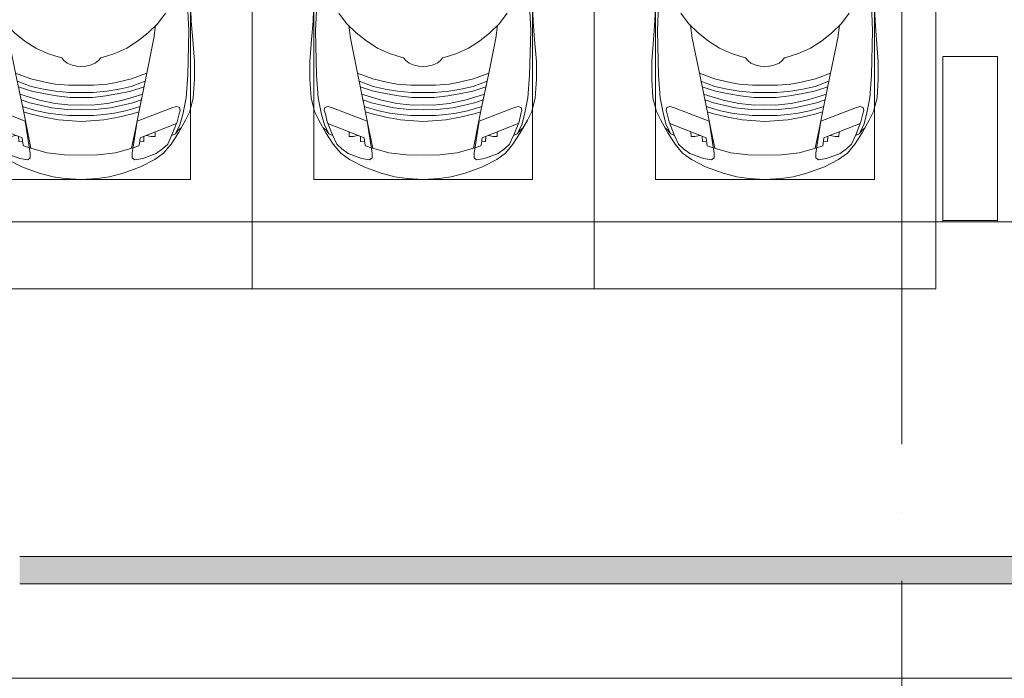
# Model space of a CAD drawing. Header units: millimetres. Extents: x -32229 to 291619, y -13689 to 125138.
# Tile 63 of 256: x -19915 to -12715, y 96199 to 101019. Entities that reach past the tile are written whole.
import ezdxf

# ---------------------------------------------------------------- set-up
doc = ezdxf.new("R2010")
doc.units = ezdxf.units.MM
doc.linetypes.add('ADSK_Линия сетки', pattern=[5000, 4000, -500, 0, -500])
for name, color, linetype, lineweight in [('A-DETL-GENF-OTLN', 7, 'Continuous', 18), ('A-FLOR-____-OTLN', 7, 'Continuous', 18), ('A-GENM-____-OTLN', 7, 'Continuous', 18), ('C-PRKG-____-OTLN', 7, 'Continuous', 18), ('M-EQPM-____-OTLN', 7, 'Continuous', 18), ('S-COLS-____-MCUT', 7, 'Continuous', 40), ('S-GRID-____-OTLN', 7, 'Continuous', 9)]:
    doc.layers.add(name, color=color, linetype=linetype, lineweight=lineweight)

# ---------------------------------------------------------------- blocks, each defined once
blk = doc.blocks.new('АР_Машиноместо - 4900x2400_М__5300х2500_-2211001--02 ЭМ')
at = {"layer": 'A-DETL-GENF-OTLN', "color": 253, "lineweight": 13, "true_color": 0xaaaaaa}
for p, q in [((943.3, -845.1), (815.8, -891)), ((1044.2, -818.6), (943.3, -845.1)), ((1132.7, -806), (1044.2, -818.6)), ((1250, -800), (1132.7, -806)), ((1250, -800), (1367.3, -806)), ((1367.3, -806), (1455.8, -818.6)), ((1455.8, -818.6), (1556.7, -845.1)), ((1556.7, -845.1), (1684.2, -891)), ((815.8, -891), (711.9, -946.2)), ((1684.2, -891), (1788.1, -946.2)), ((647.2, -992.8), (593.2, -1056.8)), ((711.9, -946.2), (647.2, -992.8)), ((700.9, -989.1), (655, -1024.3)), ((800.1, -952.6), (700.9, -989.1)), ((859, -944.1), (800.1, -952.6)), ((841.1, -1225.9), (877.7, -991.4)), ((877.7, -958.9), (859, -944.1)), ((1000.2, -994.5), (871.4, -1031.3)), ((877.7, -991.4), (877.7, -958.9)), ((1127.4, -979.8), (1000.2, -994.5)), ((1250, -977.6), (1127.4, -979.8)), ((1250, -977.6), (1372.6, -979.8)), ((1372.6, -979.8), (1499.8, -994.5)), ((1499.8, -994.5), (1628.6, -1031.3)), ((1622.3, -958.9), (1641, -944.1)), ((1622.3, -991.4), (1622.3, -958.9)), ((1658.9, -1225.9), (1622.3, -991.4)), ((1641, -944.1), (1699.9, -952.6)), ((1699.9, -952.6), (1799.1, -989.1)), ((1788.1, -946.2), (1852.8, -992.8)), ((1799.1, -989.1), (1845, -1024.3)), ((1852.8, -992.8), (1906.8, -1056.8)), ((593.2, -1056.8), (539.3, -1140.4)), ((617.9, -1057.3), (586.9, -1126.3)), ((654.7, -1024.4), (617.9, -1057.3)), ((882.6, -1027.5), (853.8, -1167.4)), ((1617.4, -1027.5), (1646.2, -1167.4)), ((1845.3, -1024.4), (1882.1, -1057.3)), ((1882.1, -1057.3), (1913.1, -1126.3)), ((1906.8, -1056.8), (1960.7, -1140.4)), ((539.3, -1140.4), (487.4, -1232.1)), ((561.3, -1132.6), (540.4, -1159.6)), ((586.9, -1126.3), (548.2, -1220.1)), ((589, -1121.6), (561.3, -1132.6)), ((1911, -1121.6), (1938.7, -1132.6)), ((1913.1, -1126.3), (1951.8, -1220.1)), ((1938.7, -1132.6), (1959.6, -1159.6)), ((1960.7, -1140.4), (2012.6, -1232.1)), ((540.4, -1159.6), (516.2, -1180.5)), ((548.2, -1220.1), (535, -1280.6)), ((853.8, -1167.4), (826.8, -1300.9)), ((1250, -1223.7), (1182.5, -1227.5)), ((1250, -1223.7), (1317.5, -1227.5)), ((1646.2, -1167.4), (1673.2, -1300.9)), ((1951.8, -1220.1), (1965, -1280.6)), ((1959.6, -1159.6), (1983.8, -1180.5)), ((487.4, -1232.1), (455.7, -1296.1)), ((535, -1280.6), (527.2, -1305.2)), ((580.7, -1327.1), (841.1, -1225.9)), ((876.3, -1278.7), (828.3, -1293.7)), ((978.6, -1254.6), (876.3, -1278.7)), ((1007.1, -1283.7), (925.2, -1301.6)), ((1084.1, -1236), (978.6, -1254.6)), ((1083.6, -1274.6), (1007.1, -1283.7)), ((1159.1, -1267.9), (1083.6, -1274.6)), ((1182.5, -1227.5), (1084.1, -1236)), ((1250, -1266.6), (1159.1, -1267.9)), ((1250, -1266.6), (1340.9, -1267.9)), ((1317.5, -1227.5), (1415.9, -1236)), ((1340.9, -1267.9), (1416.4, -1274.6)), ((1415.9, -1236), (1521.4, -1254.6)), ((1416.4, -1274.6), (1492.9, -1283.7)), ((1492.9, -1283.7), (1574.8, -1301.6)), ((1521.4, -1254.6), (1623.7, -1278.7)), ((1623.7, -1278.7), (1671.7, -1293.7)), ((1919.3, -1327.1), (1658.9, -1225.9)), ((1965, -1280.6), (1972.8, -1305.2)), ((2012.6, -1232.1), (2044.3, -1296.1)), ((455.7, -1296.1), (430.8, -1396.6)), ((527.2, -1305.2), (531.8, -1326)), ((531.8, -1326), (554.4, -1333.3)), ((554.4, -1333.3), (580.7, -1327.1)), ((826.8, -1300.9), (770, -1576.5)), ((873.8, -1361.2), (809.9, -1383.1)), ((859.1, -1321.2), (819.9, -1334.4)), ((925.2, -1301.6), (859.1, -1321.2)), ((958.3, -1341.1), (873.8, -1361.2)), ((1059, -1354.8), (945.3, -1380.6)), ((1035, -1323.2), (958.3, -1341.1)), ((1148.3, -1312.4), (1035, -1323.2)), ((1174.5, -1344.2), (1059, -1354.8)), ((1250, -1309.3), (1148.3, -1312.4)), ((1250, -1344.9), (1174.5, -1344.2)), ((1250, -1309.3), (1351.7, -1312.4)), ((1250, -1344.9), (1325.5, -1344.2)), ((1325.5, -1344.2), (1441, -1354.8)), ((1351.7, -1312.4), (1465, -1323.2)), ((1441, -1354.8), (1554.7, -1380.6)), ((1465, -1323.2), (1541.7, -1341.1)), ((1541.7, -1341.1), (1626.2, -1361.2)), ((1574.8, -1301.6), (1640.9, -1321.2)), ((1626.2, -1361.2), (1690.1, -1383.1)), ((1640.9, -1321.2), (1680.1, -1334.4)), ((1673.2, -1300.9), (1730, -1576.5)), ((1945.6, -1333.3), (1919.3, -1327.1)), ((1968.2, -1326), (1945.6, -1333.3)), ((1972.8, -1305.2), (1968.2, -1326)), ((2044.3, -1296.1), (2069.2, -1396.6)), ((430.8, -1396.6), (422, -1534.1)), ((871.4, -1401.1), (800.5, -1424.6)), ((945.3, -1380.6), (871.4, -1401.1)), ((986.2, -1425.6), (887, -1446.5)), ((1070, -1410.4), (986.2, -1425.6)), ((1163.9, -1435.1), (1061.9, -1445.7)), ((1168.3, -1399.8), (1070, -1410.4)), ((1250, -1435.1), (1163.9, -1435.1)), ((1250, -1400.1), (1168.3, -1399.8)), ((1250, -1400.1), (1331.7, -1399.8)), ((1250, -1435.1), (1336.1, -1435.1)), ((1331.7, -1399.8), (1430, -1410.4)), ((1336.1, -1435.1), (1438.1, -1445.7)), ((1430, -1410.4), (1513.8, -1425.6)), ((1513.8, -1425.6), (1613, -1446.5)), ((1554.7, -1380.6), (1628.6, -1401.1)), ((1628.6, -1401.1), (1699.5, -1424.6)), ((2069.2, -1396.6), (2078, -1534.1)), ((884.3, -1480.8), (782, -1518.1)), ((887, -1446.5), (790.4, -1477.3)), ((994.9, -1509.3), (881.7, -1536.4)), ((973.4, -1459.7), (884.3, -1480.8)), ((1061.9, -1445.7), (973.4, -1459.7)), ((1060, -1496.1), (994.9, -1509.3)), ((1159.3, -1489.1), (1060, -1496.1)), ((1250, -1488.3), (1159.3, -1489.1)), ((1250, -1488.3), (1340.7, -1489.1)), ((1340.7, -1489.1), (1440, -1496.1)), ((1438.1, -1445.7), (1526.6, -1459.7)), ((1440, -1496.1), (1505.1, -1509.3)), ((1505.1, -1509.3), (1618.3, -1536.4)), ((1526.6, -1459.7), (1615.7, -1480.8)), ((1613, -1446.5), (1709.6, -1477.3)), ((1615.7, -1480.8), (1718, -1518.1)), ((422, -1534.1), (422, -1662.9)), ((770, -1576.5), (718.3, -1834.2)), ((881.7, -1536.4), (770, -1576.5)), ((1618.3, -1536.4), (1730, -1576.5)), ((1730, -1576.5), (1781.7, -1834.2)), ((2078, -1534.1), (2078, -1662.9)), ((1147.5, -1650.5), (1123.5, -1670.9)), ((1184.7, -1635.7), (1147.5, -1650.5)), ((1217.8, -1629.1), (1184.7, -1635.7)), ((1217.8, -1629.1), (1250, -1626.8)), ((1282.2, -1629.1), (1250, -1626.8)), ((1282.2, -1629.1), (1315.3, -1635.7)), ((1315.3, -1635.7), (1352.5, -1650.5)), ((1352.5, -1650.5), (1376.5, -1670.9)), ((422, -1662.9), (434.8, -1820.7)), ((1004.2, -1721.4), (917, -1761.1)), ((1064.9, -1700.5), (1004.2, -1721.4)), ((1107.2, -1689.8), (1064.9, -1700.5)), ((1123.5, -1670.9), (1107.2, -1689.8)), ((1376.5, -1670.9), (1392.8, -1689.8)), ((1392.8, -1689.8), (1435.1, -1700.5)), ((1435.1, -1700.5), (1495.8, -1721.4)), ((1495.8, -1721.4), (1583, -1761.1)), ((2078, -1662.9), (2065.2, -1820.7)), ((917, -1761.1), (837.5, -1812.1)), ((1583, -1761.1), (1662.5, -1812.1)), ((434.8, -1820.7), (444.9, -1956.8)), ((761.1, -1871.7), (690.7, -1941.6)), ((718.3, -1834.2), (705.7, -1926.7)), ((837.5, -1812.1), (761.1, -1871.7)), ((1662.5, -1812.1), (1738.9, -1871.7)), ((1738.9, -1871.7), (1809.3, -1941.6)), ((1781.7, -1834.2), (1794.3, -1926.7)), ((2065.2, -1820.7), (2055.1, -1956.8)), ((690.7, -1941.6), (634.6, -2015)), ((1809.3, -1941.6), (1865.4, -2015)), ((444.9, -1956.8), (453, -2159.1)), ((2055.1, -1956.8), (2047, -2159.1))]:
    blk.add_line(p, q, dxfattribs=at)
at = {"layer": 'A-DETL-GENF-OTLN', "color": 254, "lineweight": 13, "true_color": 0xd4d4d4}
for p, q in [((792.9, -1076.2), (791.2, -1114.5)), ((823.3, -1074.4), (792.9, -1076.2)), ((824.1, -1063.7), (818.8, -1102.9)), ((827.7, -1045), (824.1, -1063.7)), ((871.3, -1031.9), (827.7, -1045)), ((1628.7, -1031.9), (1672.3, -1045)), ((1672.3, -1045), (1675.9, -1063.7)), ((1675.9, -1063.7), (1681.2, -1102.9)), ((1676.7, -1074.4), (1707.1, -1076.2)), ((1707.1, -1076.2), (1708.8, -1114.5)), ((561.7, -1132.1), (527.9, -1198.6)), ((818.8, -1102.9), (554, -1208.1)), ((709.1, -1112.7), (708.2, -1146.9)), ((737.7, -1113.6), (709.1, -1112.7)), ((772.6, -1121.3), (737.7, -1113.6)), ((1681.2, -1102.9), (1946, -1208.1)), ((1727.4, -1121.3), (1762.3, -1113.6)), ((1762.3, -1113.6), (1790.9, -1112.7)), ((1790.9, -1112.7), (1791.8, -1146.9)), ((1938.3, -1132.1), (1972.1, -1198.6)), ((527.9, -1198.6), (507.4, -1274.3)), ((1972.1, -1198.6), (1992.6, -1274.3)), ((507.4, -1274.3), (483.4, -1395.6)), ((1992.6, -1274.3), (2016.6, -1395.6)), ((483.4, -1395.6), (470.9, -1561.4)), ((2016.6, -1395.6), (2029.1, -1561.4)), ((470.9, -1561.4), (462.8, -1889.5)), ((2029.1, -1561.4), (2037.2, -1889.5)), ((462.8, -1889.5), (471.8, -2077.7)), ((2037.2, -1889.5), (2028.2, -2077.7))]:
    blk.add_line(p, q, dxfattribs=at)
at = {"layer": 'C-PRKG-____-OTLN', "color": 253, "lineweight": 13, "true_color": 0xaaaaaa}
for p, q in [((2500, 0), (0, 0)), ((0, 0), (0, -5300)), ((2500, 0), (2500, -5300)), ((450, -800), (450, -4500)), ((450, -800), (2050, -800)), ((2050, -800), (2050, -4500))]:
    blk.add_line(p, q, dxfattribs=at)
blk = doc.blocks.new('АР_Машиноместо - 4900x2400_М__5300х2500_-V39--02 ЭМ')
at = {"layer": 'A-DETL-GENF-OTLN', "color": 253, "lineweight": 13, "true_color": 0xaaaaaa}
for p, q in [((444.9, 1956.8), (453, 2159.1)), ((2055.1, 1956.8), (2047, 2159.1)), ((434.8, 1820.7), (444.9, 1956.8)), ((690.7, 1941.6), (634.6, 2015)), ((1809.3, 1941.6), (1865.4, 2015)), ((2065.2, 1820.7), (2055.1, 1956.8)), ((761.1, 1871.7), (690.7, 1941.6)), ((718.3, 1834.2), (705.7, 1926.7)), ((1738.9, 1871.7), (1809.3, 1941.6)), ((1781.7, 1834.2), (1794.3, 1926.7)), ((422, 1662.9), (434.8, 1820.7)), ((770, 1576.5), (718.3, 1834.2)), ((837.5, 1812.1), (761.1, 1871.7)), ((917, 1761.1), (837.5, 1812.1)), ((1583, 1761.1), (1662.5, 1812.1)), ((1662.5, 1812.1), (1738.9, 1871.7)), ((1730, 1576.5), (1781.7, 1834.2)), ((2078, 1662.9), (2065.2, 1820.7)), ((1004.2, 1721.4), (917, 1761.1)), ((1495.8, 1721.4), (1583, 1761.1)), ((422, 1534.1), (422, 1662.9)), ((1064.9, 1700.5), (1004.2, 1721.4)), ((1107.2, 1689.8), (1064.9, 1700.5)), ((1123.5, 1670.9), (1107.2, 1689.8)), ((1147.5, 1650.5), (1123.5, 1670.9)), ((1352.5, 1650.5), (1376.5, 1670.9)), ((1376.5, 1670.9), (1392.8, 1689.8)), ((1392.8, 1689.8), (1435.1, 1700.5)), ((1435.1, 1700.5), (1495.8, 1721.4)), ((2078, 1534.1), (2078, 1662.9)), ((1184.7, 1635.7), (1147.5, 1650.5)), ((1217.8, 1629.1), (1184.7, 1635.7)), ((1217.8, 1629.1), (1250, 1626.8)), ((1282.2, 1629.1), (1250, 1626.8)), ((1282.2, 1629.1), (1315.3, 1635.7)), ((1315.3, 1635.7), (1352.5, 1650.5)), ((430.8, 1396.6), (422, 1534.1)), ((826.8, 1300.9), (770, 1576.5)), ((881.7, 1536.4), (770, 1576.5)), ((884.3, 1480.8), (782, 1518.1)), ((994.9, 1509.3), (881.7, 1536.4)), ((1505.1, 1509.3), (1618.3, 1536.4)), ((1615.7, 1480.8), (1718, 1518.1)), ((1618.3, 1536.4), (1730, 1576.5)), ((1673.2, 1300.9), (1730, 1576.5)), ((2069.2, 1396.6), (2078, 1534.1)), ((887, 1446.5), (790.4, 1477.3)), ((973.4, 1459.7), (884.3, 1480.8)), ((986.2, 1425.6), (887, 1446.5)), ((1061.9, 1445.7), (973.4, 1459.7)), ((1060, 1496.1), (994.9, 1509.3)), ((1159.3, 1489.1), (1060, 1496.1)), ((1163.9, 1435.1), (1061.9, 1445.7)), ((1250, 1488.3), (1159.3, 1489.1)), ((1250, 1488.3), (1340.7, 1489.1)), ((1336.1, 1435.1), (1438.1, 1445.7)), ((1340.7, 1489.1), (1440, 1496.1)), ((1438.1, 1445.7), (1526.6, 1459.7)), ((1440, 1496.1), (1505.1, 1509.3)), ((1513.8, 1425.6), (1613, 1446.5)), ((1526.6, 1459.7), (1615.7, 1480.8)), ((1613, 1446.5), (1709.6, 1477.3)), ((455.7, 1296.1), (430.8, 1396.6)), ((871.4, 1401.1), (800.5, 1424.6)), ((873.8, 1361.2), (809.9, 1383.1)), ((945.3, 1380.6), (871.4, 1401.1)), ((1059, 1354.8), (945.3, 1380.6)), ((1070, 1410.4), (986.2, 1425.6)), ((1168.3, 1399.8), (1070, 1410.4)), ((1250, 1435.1), (1163.9, 1435.1)), ((1250, 1400.1), (1168.3, 1399.8)), ((1250, 1435.1), (1336.1, 1435.1)), ((1250, 1400.1), (1331.7, 1399.8)), ((1331.7, 1399.8), (1430, 1410.4)), ((1430, 1410.4), (1513.8, 1425.6)), ((1441, 1354.8), (1554.7, 1380.6)), ((1554.7, 1380.6), (1628.6, 1401.1)), ((1626.2, 1361.2), (1690.1, 1383.1)), ((1628.6, 1401.1), (1699.5, 1424.6)), ((2044.3, 1296.1), (2069.2, 1396.6)), ((487.4, 1232.1), (455.7, 1296.1)), ((527.2, 1305.2), (531.8, 1326)), ((535, 1280.6), (527.2, 1305.2)), ((531.8, 1326), (554.4, 1333.3)), ((554.4, 1333.3), (580.7, 1327.1)), ((580.7, 1327.1), (841.1, 1225.9)), ((859.1, 1321.2), (819.9, 1334.4)), ((853.8, 1167.4), (826.8, 1300.9)), ((925.2, 1301.6), (859.1, 1321.2)), ((958.3, 1341.1), (873.8, 1361.2)), ((1007.1, 1283.7), (925.2, 1301.6)), ((1035, 1323.2), (958.3, 1341.1)), ((1148.3, 1312.4), (1035, 1323.2)), ((1174.5, 1344.2), (1059, 1354.8)), ((1250, 1309.3), (1148.3, 1312.4)), ((1250, 1344.9), (1174.5, 1344.2)), ((1250, 1344.9), (1325.5, 1344.2)), ((1250, 1309.3), (1351.7, 1312.4)), ((1325.5, 1344.2), (1441, 1354.8)), ((1351.7, 1312.4), (1465, 1323.2)), ((1465, 1323.2), (1541.7, 1341.1)), ((1492.9, 1283.7), (1574.8, 1301.6)), ((1541.7, 1341.1), (1626.2, 1361.2)), ((1574.8, 1301.6), (1640.9, 1321.2)), ((1640.9, 1321.2), (1680.1, 1334.4)), ((1646.2, 1167.4), (1673.2, 1300.9)), ((1919.3, 1327.1), (1658.9, 1225.9)), ((1945.6, 1333.3), (1919.3, 1327.1)), ((1968.2, 1326), (1945.6, 1333.3)), ((1965, 1280.6), (1972.8, 1305.2)), ((1972.8, 1305.2), (1968.2, 1326)), ((2012.6, 1232.1), (2044.3, 1296.1)), ((539.3, 1140.4), (487.4, 1232.1)), ((548.2, 1220.1), (535, 1280.6)), ((876.3, 1278.7), (828.3, 1293.7)), ((841.1, 1225.9), (877.7, 991.4)), ((978.6, 1254.6), (876.3, 1278.7)), ((1084.1, 1236), (978.6, 1254.6)), ((1083.6, 1274.6), (1007.1, 1283.7)), ((1159.1, 1267.9), (1083.6, 1274.6)), ((1182.5, 1227.5), (1084.1, 1236)), ((1250, 1266.6), (1159.1, 1267.9)), ((1250, 1223.7), (1182.5, 1227.5)), ((1250, 1266.6), (1340.9, 1267.9)), ((1250, 1223.7), (1317.5, 1227.5)), ((1317.5, 1227.5), (1415.9, 1236)), ((1340.9, 1267.9), (1416.4, 1274.6)), ((1415.9, 1236), (1521.4, 1254.6)), ((1416.4, 1274.6), (1492.9, 1283.7)), ((1521.4, 1254.6), (1623.7, 1278.7)), ((1658.9, 1225.9), (1622.3, 991.4)), ((1623.7, 1278.7), (1671.7, 1293.7)), ((1951.8, 1220.1), (1965, 1280.6)), ((1960.7, 1140.4), (2012.6, 1232.1)), ((540.4, 1159.6), (516.2, 1180.5)), ((561.3, 1132.6), (540.4, 1159.6)), ((586.9, 1126.3), (548.2, 1220.1)), ((882.6, 1027.5), (853.8, 1167.4)), ((1617.4, 1027.5), (1646.2, 1167.4)), ((1913.1, 1126.3), (1951.8, 1220.1)), ((1938.7, 1132.6), (1959.6, 1159.6)), ((1959.6, 1159.6), (1983.8, 1180.5)), ((593.2, 1056.8), (539.3, 1140.4)), ((589, 1121.6), (561.3, 1132.6)), ((617.9, 1057.3), (586.9, 1126.3)), ((1882.1, 1057.3), (1913.1, 1126.3)), ((1906.8, 1056.8), (1960.7, 1140.4)), ((1911, 1121.6), (1938.7, 1132.6)), ((647.2, 992.8), (593.2, 1056.8)), ((654.7, 1024.4), (617.9, 1057.3)), ((700.9, 989.1), (655, 1024.3)), ((1000.2, 994.5), (871.4, 1031.3)), ((1499.8, 994.5), (1628.6, 1031.3)), ((1799.1, 989.1), (1845, 1024.3)), ((1845.3, 1024.4), (1882.1, 1057.3)), ((1852.8, 992.8), (1906.8, 1056.8)), ((711.9, 946.2), (647.2, 992.8)), ((800.1, 952.6), (700.9, 989.1)), ((815.8, 891), (711.9, 946.2)), ((859, 944.1), (800.1, 952.6)), ((877.7, 958.9), (859, 944.1)), ((877.7, 991.4), (877.7, 958.9)), ((1127.4, 979.8), (1000.2, 994.5)), ((1250, 977.6), (1127.4, 979.8)), ((1250, 977.6), (1372.6, 979.8)), ((1372.6, 979.8), (1499.8, 994.5)), ((1622.3, 991.4), (1622.3, 958.9)), ((1622.3, 958.9), (1641, 944.1)), ((1641, 944.1), (1699.9, 952.6)), ((1684.2, 891), (1788.1, 946.2)), ((1699.9, 952.6), (1799.1, 989.1)), ((1788.1, 946.2), (1852.8, 992.8)), ((943.3, 845.1), (815.8, 891)), ((1556.7, 845.1), (1684.2, 891)), ((1044.2, 818.6), (943.3, 845.1)), ((1132.7, 806), (1044.2, 818.6)), ((1250, 800), (1132.7, 806)), ((1250, 800), (1367.3, 806)), ((1367.3, 806), (1455.8, 818.6)), ((1455.8, 818.6), (1556.7, 845.1))]:
    blk.add_line(p, q, dxfattribs=at)
at = {"layer": 'A-DETL-GENF-OTLN', "color": 254, "lineweight": 13, "true_color": 0xd4d4d4}
for p, q in [((462.8, 1889.5), (471.8, 2077.7)), ((2037.2, 1889.5), (2028.2, 2077.7)), ((470.9, 1561.4), (462.8, 1889.5)), ((2029.1, 1561.4), (2037.2, 1889.5)), ((483.4, 1395.6), (470.9, 1561.4)), ((2016.6, 1395.6), (2029.1, 1561.4)), ((507.4, 1274.3), (483.4, 1395.6)), ((1992.6, 1274.3), (2016.6, 1395.6)), ((527.9, 1198.6), (507.4, 1274.3)), ((1972.1, 1198.6), (1992.6, 1274.3)), ((561.7, 1132.1), (527.9, 1198.6)), ((818.8, 1102.9), (554, 1208.1)), ((1681.2, 1102.9), (1946, 1208.1)), ((1938.3, 1132.1), (1972.1, 1198.6)), ((709.1, 1112.7), (708.2, 1146.9)), ((737.7, 1113.6), (709.1, 1112.7)), ((772.6, 1121.3), (737.7, 1113.6)), ((792.9, 1076.2), (791.2, 1114.5)), ((824.1, 1063.7), (818.8, 1102.9)), ((1675.9, 1063.7), (1681.2, 1102.9)), ((1707.1, 1076.2), (1708.8, 1114.5)), ((1727.4, 1121.3), (1762.3, 1113.6)), ((1762.3, 1113.6), (1790.9, 1112.7)), ((1790.9, 1112.7), (1791.8, 1146.9)), ((823.3, 1074.4), (792.9, 1076.2)), ((827.7, 1045), (824.1, 1063.7)), ((871.3, 1031.9), (827.7, 1045)), ((1628.7, 1031.9), (1672.3, 1045)), ((1672.3, 1045), (1675.9, 1063.7)), ((1676.7, 1074.4), (1707.1, 1076.2))]:
    blk.add_line(p, q, dxfattribs=at)
at = {"layer": 'C-PRKG-____-OTLN', "color": 253, "lineweight": 13, "true_color": 0xaaaaaa}
for p, q in [((0, 0), (0, 5300)), ((2500, 0), (2500, 5300)), ((450, 800), (450, 4500)), ((2050, 800), (2050, 4500)), ((450, 800), (2050, 800)), ((2500, 0), (0, 0))]:
    blk.add_line(p, q, dxfattribs=at)
blk = doc.blocks.new('АР_Лоток - 200х100h_ЛВ1-7240422--02 ЭМ')
at = {"layer": 'M-EQPM-____-OTLN', "lineweight": 13, "true_color": 0xf3f3f3}
blk.add_hatch(color=7, dxfattribs=at).paths.add_polyline_path([(40625.4, -100), (42000, -100), (42000, 100), (0, 100), (0, -100), (39550, -100)])
blk = doc.blocks.new('АР-Заполнение деф_ шва - Д_ш_-4425338--02 ЭМ')
at = {"layer": 'A-GENM-____-OTLN', "color": 253, "lineweight": 13, "true_color": 0xaaaaaa}
blk.add_line((0, -25), (43650, -25), dxfattribs=at)
blk = doc.blocks.new('Наметкина 10_РД_АР_П_отсоединено_rvt-1--02 ЭМ')
at = {"layer": 'A-FLOR-____-OTLN', "color": 253, "lineweight": 13, "true_color": 0xaaaaaa}
for p, q in [((-20964.7, 99540), (-13164.7, 99540)), ((-19914.7, 99540), (19635.3, 99540)), ((-13164.7, 99540), (-13164.7, 99550)), ((-12764.7, 99550), (-12764.7, 99540)), ((-12764.7, 99540), (-5064.7, 99540)), ((-19914.7, 97090), (22085.3, 97090)), ((22285.3, 96890), (-19914.7, 96890)), ((22685.3, 96200), (-19914.7, 96200))]:
    blk.add_line(p, q, dxfattribs=at)
at = {"layer": 'S-COLS-____-MCUT', "color": 253, "lineweight": 15, "true_color": 0xaaaaaa}
for p, q in [((-12764.7, 100750), (-13164.7, 100750)), ((-13164.7, 100750), (-13164.7, 99550)), ((-12764.7, 99550), (-12764.7, 100750)), ((-13164.7, 99550), (-12764.7, 99550))]:
    blk.add_line(p, q, dxfattribs=at)
at = {"layer": 'A-GENM-____-OTLN', "color": 253, "lineweight": 13, "true_color": 0xaaaaaa, "rotation": 180}
blk.add_blockref('АР-Заполнение деф_ шва - Д_ш_-4425338--02 ЭМ', (22685.3, 96175), dxfattribs=at)
at = {"layer": 'C-PRKG-____-OTLN', "color": 253, "lineweight": 13, "true_color": 0xaaaaaa, "rotation": 180}
for p in [(-18214.7, 99050), (-13214.7, 99050)]:
    blk.add_blockref('АР_Машиноместо - 4900x2400_М__5300х2500_-2211001--02 ЭМ', p, dxfattribs=at)
at = {"layer": 'C-PRKG-____-OTLN', "color": 253, "lineweight": 13, "true_color": 0xaaaaaa}
blk.add_blockref('АР_Машиноместо - 4900x2400_М__5300х2500_-V39--02 ЭМ', (-18214.7, 99050), dxfattribs=at)
at = {"layer": 'M-EQPM-____-OTLN', "color": 253, "lineweight": 13, "true_color": 0xaaaaaa}
blk.add_blockref('АР_Лоток - 200х100h_ЛВ1-7240422--02 ЭМ', (-19914.7, 96990), dxfattribs=at)

msp = doc.modelspace()

# ---------------------------------------------------------------- linework, layer by layer
at = {"layer": 'S-GRID-____-OTLN', "color": 253, "linetype": 'ADSK_Линия сетки', "true_color": 0xaaaaaa}
msp.add_line((-13464.7, -12088.9), (-13464.7, 125138.4), dxfattribs=at)

# ---------------------------------------------------------------- block references
at = {"lineweight": 5}
msp.add_blockref('Наметкина 10_РД_АР_П_отсоединено_rvt-1--02 ЭМ', (0, 0), dxfattribs=at)

doc.saveas('drawing.dxf')
